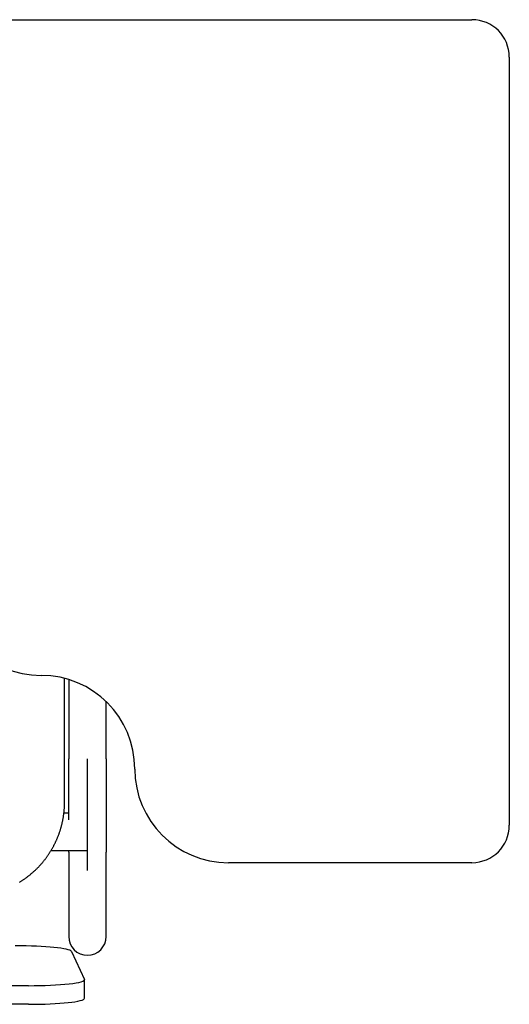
# Model space of a CAD drawing. Header units: metres. Extents: x -1 to 444, y -6 to 31.
# Tile 51 of 76: x 419.823 to 420.084, y 13.276 to 13.801. Entities that reach past the tile are written whole.
import ezdxf

# ---------------------------------------------------------------- set-up
doc = ezdxf.new("R2010")
doc.units = ezdxf.units.M
doc.linetypes.add('CONTINUA', pattern=[0])
doc.layers.add('PA MOBLES', color=7, linetype='CONTINUA', lineweight=25)

msp = doc.modelspace()

# ---------------------------------------------------------------- linework, layer by layer
at = {"layer": 'PA MOBLES', "color": 180, "transparency": 33554687}
for p, q in [((419.80411, 13.80133), (420.06411, 13.80133)), ((420.08411, 13.78133), (420.08411, 13.37133)), ((419.84662, 13.38367), (419.84662, 13.44974)), ((419.84885, 13.44911), (419.84885, 13.40669)), ((419.86885, 13.40669), (419.86885, 13.43729)), ((419.85885, 13.34712), (419.85885, 13.40669)), ((419.84885, 13.37781), (419.84628, 13.37781)), ((419.85885, 13.35781), (419.85885, 13.37781)), ((419.83941, 13.35781), (419.85885, 13.35781)), ((419.84885, 13.35699), (419.84885, 13.31194)), ((419.86885, 13.31194), (419.86885, 13.35699)), ((420.06411, 13.35133), (419.93411, 13.35133)), ((419.85025, 13.30393), (419.85725, 13.28902)), ((419.85729, 13.27892), (419.85729, 13.28886)), ((419.82729, 13.28567), (419.42037, 13.28567)), ((419.82729, 13.27573), (419.42037, 13.27573))]:
    msp.add_line(p, q, dxfattribs=at)
for points in [[(419.84885, 13.37413), (419.84885, 13.37417), (419.84885, 13.3742), (419.84885, 13.37424), (419.84885, 13.37427), (419.84885, 13.37431), (419.84885, 13.37434), (419.84885, 13.37438), (419.84885, 13.37441), (419.84885, 13.37445), (419.84885, 13.37448), (419.84885, 13.37452), (419.84885, 13.37455), (419.84885, 13.37459), (419.84885, 13.37462), (419.84885, 13.37466), (419.84885, 13.3747), (419.84885, 13.37473), (419.84885, 13.37477), (419.84885, 13.3748), (419.84885, 13.37484), (419.84885, 13.37487), (419.84885, 13.37491), (419.84885, 13.37495), (419.84885, 13.37498), (419.84885, 13.37502), (419.84885, 13.37505), (419.84885, 13.37509), (419.84885, 13.37513), (419.84885, 13.37516), (419.84885, 13.3752), (419.84885, 13.37564), (419.84885, 13.37609), (419.84885, 13.37654), (419.84885, 13.377), (419.84885, 13.37745), (419.84885, 13.37792), (419.84885, 13.37838), (419.84885, 13.37885), (419.84885, 13.37933), (419.84885, 13.3798), (419.84885, 13.38028), (419.84885, 13.38077), (419.84885, 13.38125), (419.84885, 13.38174), (419.84885, 13.38224), (419.84885, 13.38273), (419.84885, 13.38323), (419.84885, 13.38373), (419.84885, 13.38424), (419.84885, 13.38475), (419.84885, 13.38526), (419.84885, 13.38577), (419.84885, 13.38629), (419.84885, 13.38681), (419.84885, 13.38733), (419.84885, 13.38786), (419.84885, 13.38838), (419.84885, 13.38891), (419.84885, 13.38945), (419.84885, 13.38998), (419.84885, 13.39052), (419.84885, 13.39106), (419.84885, 13.3916), (419.84885, 13.39214), (419.84885, 13.39269), (419.84885, 13.39323), (419.84885, 13.39378), (419.84885, 13.39433), (419.84885, 13.39488), (419.84885, 13.39543), (419.84885, 13.39599), (419.84885, 13.39654), (419.84885, 13.3971), (419.84885, 13.39765), (419.84885, 13.39821), (419.84885, 13.39877), (419.84885, 13.39933), (419.84885, 13.39989), (419.84885, 13.40046), (419.84885, 13.40102), (419.84885, 13.40158), (419.84885, 13.40215), (419.84885, 13.40271), (419.84885, 13.40328), (419.84885, 13.40385), (419.84885, 13.40441), (419.84885, 13.40498), (419.84885, 13.40555), (419.84885, 13.40612), (419.84885, 13.40669)], [(419.86885, 13.40669), (419.86885, 13.40604), (419.86885, 13.40539), (419.86885, 13.40474), (419.86885, 13.40409), (419.86885, 13.40344), (419.86885, 13.40279), (419.86885, 13.40214), (419.86885, 13.4015), (419.86885, 13.40085), (419.86885, 13.40021), (419.86885, 13.39957), (419.86885, 13.39893), (419.86885, 13.39829), (419.86885, 13.39765), (419.86885, 13.39701), (419.86885, 13.39638), (419.86885, 13.39575), (419.86885, 13.39511), (419.86885, 13.39448), (419.86885, 13.39386), (419.86885, 13.39323), (419.86885, 13.39261), (419.86885, 13.39199), (419.86885, 13.39137), (419.86885, 13.39075), (419.86885, 13.39014), (419.86885, 13.38952), (419.86885, 13.38892), (419.86885, 13.38831), (419.86885, 13.38771), (419.86885, 13.3871), (419.86885, 13.38651), (419.86885, 13.38591), (419.86885, 13.38533), (419.86885, 13.38474), (419.86885, 13.38416), (419.86885, 13.38358), (419.86885, 13.38301), (419.86885, 13.38244), (419.86885, 13.38187), (419.86885, 13.38131), (419.86885, 13.38076), (419.86885, 13.3802), (419.86885, 13.37966), (419.86885, 13.37911), (419.86885, 13.37858), (419.86885, 13.37804), (419.86885, 13.37751), (419.86885, 13.37699), (419.86885, 13.37647), (419.86885, 13.37596), (419.86885, 13.37545), (419.86885, 13.37494), (419.86885, 13.37444), (419.86885, 13.37395), (419.86885, 13.37346), (419.86885, 13.37298), (419.86885, 13.3725), (419.86885, 13.37203), (419.86885, 13.37156), (419.86885, 13.37116), (419.86885, 13.37076), (419.86885, 13.37037), (419.86885, 13.36998), (419.86885, 13.3696), (419.86885, 13.36922), (419.86885, 13.36885), (419.86885, 13.36848), (419.86885, 13.36812), (419.86885, 13.36776), (419.86885, 13.3674), (419.86885, 13.36706), (419.86885, 13.36671), (419.86885, 13.36637), (419.86885, 13.36604), (419.86885, 13.36571), (419.86885, 13.36539), (419.86885, 13.36507), (419.86885, 13.36476), (419.86885, 13.36446), (419.86885, 13.36415), (419.86885, 13.36386), (419.86885, 13.36357), (419.86885, 13.36328), (419.86885, 13.36301), (419.86885, 13.36273), (419.86885, 13.36246), (419.86885, 13.3622), (419.86885, 13.36194), (419.86885, 13.36169), (419.86885, 13.36145), (419.86885, 13.36121), (419.86885, 13.36098), (419.86885, 13.36075), (419.86885, 13.36053), (419.86885, 13.36031), (419.86885, 13.3601), (419.86885, 13.3599), (419.86885, 13.3597), (419.86885, 13.35951), (419.86885, 13.35933), (419.86885, 13.35915), (419.86885, 13.35898), (419.86885, 13.35881), (419.86885, 13.35865), (419.86885, 13.35849), (419.86885, 13.35835), (419.86885, 13.3582), (419.86885, 13.35807), (419.86885, 13.35794), (419.86885, 13.35782), (419.86885, 13.3577), (419.86885, 13.35759), (419.86885, 13.35749), (419.86885, 13.35739), (419.86885, 13.3573), (419.86885, 13.35721), (419.86885, 13.35713), (419.86885, 13.35706), (419.86885, 13.35699)], [(419.82256, 13.34092), (419.82284, 13.3411), (419.82312, 13.34127), (419.8234, 13.34145), (419.82368, 13.34162), (419.82396, 13.3418), (419.82423, 13.34198), (419.8245, 13.34217), (419.82478, 13.34235), (419.82505, 13.34254), (419.82532, 13.34272), (419.82558, 13.34291), (419.82585, 13.3431), (419.82611, 13.34329), (419.82638, 13.34349), (419.82664, 13.34368), (419.8269, 13.34388), (419.82716, 13.34408), (419.82741, 13.34428), (419.82767, 13.34448), (419.82792, 13.34468), (419.82817, 13.34488), (419.82842, 13.34508), (419.82867, 13.34529), (419.82891, 13.3455), (419.82916, 13.34571), (419.8294, 13.34591), (419.82964, 13.34613), (419.82988, 13.34634), (419.83012, 13.34655), (419.83035, 13.34676), (419.83059, 13.34698), (419.83082, 13.34719), (419.83105, 13.34741), (419.83128, 13.34763), (419.83151, 13.34785), (419.83173, 13.34807), (419.83195, 13.34829), (419.83217, 13.34851), (419.8324, 13.34874), (419.83262, 13.34896), (419.83283, 13.34919), (419.83305, 13.34942), (419.83327, 13.34966), (419.83349, 13.34989), (419.8337, 13.35013), (419.83391, 13.35036), (419.83413, 13.3506), (419.83434, 13.35085), (419.83455, 13.35109), (419.83476, 13.35133), (419.83497, 13.35158), (419.83517, 13.35183), (419.83538, 13.35208), (419.83558, 13.35233), (419.83578, 13.35259), (419.83599, 13.35284), (419.83619, 13.3531), (419.83638, 13.35336), (419.83658, 13.35362), (419.83678, 13.35388), (419.83697, 13.35414), (419.83716, 13.35441), (419.83736, 13.35467), (419.83754, 13.35494), (419.83773, 13.35521), (419.83792, 13.35548), (419.8381, 13.35575), (419.83829, 13.35603), (419.83847, 13.3563), (419.83865, 13.35658), (419.83883, 13.35686), (419.839, 13.35714), (419.83918, 13.35742), (419.83935, 13.3577), (419.83952, 13.35798), (419.83969, 13.35827), (419.83986, 13.35856), (419.84002, 13.35884), (419.84019, 13.35913), (419.84035, 13.35942), (419.84051, 13.35971), (419.84067, 13.36001), (419.84082, 13.3603), (419.84098, 13.3606), (419.84113, 13.36089), (419.84128, 13.36119), (419.84143, 13.36149), (419.84158, 13.36179), (419.84172, 13.36209), (419.84187, 13.36239), (419.84201, 13.36269), (419.84215, 13.36299), (419.84228, 13.3633), (419.84242, 13.3636), (419.84255, 13.36391), (419.84268, 13.36421), (419.84281, 13.36452), (419.84294, 13.36483), (419.84306, 13.36514), (419.84319, 13.36545), (419.84331, 13.36576), (419.84342, 13.36607), (419.84354, 13.36639), (419.84366, 13.3667), (419.84377, 13.36701), (419.84388, 13.36733), (419.84398, 13.36764), (419.84409, 13.36796), (419.84419, 13.36828), (419.8443, 13.36859), (419.8444, 13.36891), (419.84449, 13.36923), (419.84459, 13.36955), (419.84468, 13.36987), (419.84477, 13.37019), (419.84486, 13.37051), (419.84495, 13.37083), (419.84503, 13.37115), (419.84511, 13.37147), (419.84519, 13.37179), (419.84527, 13.37211), (419.84534, 13.37244), (419.84542, 13.37276), (419.84549, 13.37308), (419.84556, 13.3734), (419.84562, 13.37373), (419.84569, 13.37405), (419.84575, 13.37437), (419.84581, 13.3747), (419.84587, 13.37502), (419.84593, 13.37534), (419.84598, 13.37567), (419.84603, 13.37599), (419.84608, 13.37631), (419.84613, 13.37664), (419.84617, 13.37696), (419.84621, 13.37728), (419.84625, 13.3776), (419.84629, 13.37793), (419.84633, 13.37825), (419.84636, 13.37857), (419.84639, 13.37889), (419.84642, 13.37922), (419.84645, 13.37954), (419.84648, 13.37986), (419.8465, 13.38018), (419.84652, 13.3805), (419.84654, 13.38082), (419.84656, 13.38114), (419.84657, 13.38146), (419.84659, 13.38177), (419.8466, 13.38209), (419.84661, 13.38241), (419.84661, 13.38273), (419.84662, 13.38304), (419.84662, 13.38336), (419.84662, 13.38367)], [(419.84885, 13.35699), (419.84885, 13.35701), (419.84885, 13.35703), (419.84885, 13.35705), (419.84885, 13.35707), (419.84885, 13.35709), (419.84885, 13.35712), (419.84885, 13.35714), (419.84885, 13.35716), (419.84885, 13.35718), (419.84885, 13.35721), (419.84885, 13.35723), (419.84885, 13.35726), (419.84885, 13.35728), (419.84885, 13.35731), (419.84885, 13.35734), (419.84885, 13.35736), (419.84885, 13.35739), (419.84885, 13.35742), (419.84885, 13.35745), (419.84885, 13.35748), (419.84885, 13.35751), (419.84885, 13.35754), (419.84885, 13.35757), (419.84885, 13.3576), (419.84885, 13.35764), (419.84885, 13.35767), (419.84885, 13.3577), (419.84885, 13.35774), (419.84885, 13.35777), (419.84885, 13.35781)]]:
    msp.add_lwpolyline(points, dxfattribs=at)
for centre, radius, start, end in [((420.06411, 13.78133), 0.02, 0, 90), ((419.83411, 13.50133), 0.05, 180, 270), ((419.83411, 13.40133), 0.05, 0, 90), ((419.93411, 13.40133), 0.05, 180, 270), ((420.06411, 13.37133), 0.02, 270, 0), ((419.85885, 13.31194), 0.01, 180, 270), ((419.85885, 13.31194), 0.01, 270, 0)]:
    msp.add_arc(centre, radius, start, end, dxfattribs=at)
for centre, start_param, end_param in [((419.82029, 13.30377), 0.049958, 1.570796), ((419.82729, 13.28886), 4.712389, 6.333144), ((419.82729, 13.27892), 4.712389, 6.283185)]:
    msp.add_ellipse(centre, major_axis=(0.03, 0), ratio=0.106466, start_param=start_param, end_param=end_param, dxfattribs=at)

doc.saveas('drawing.dxf')
